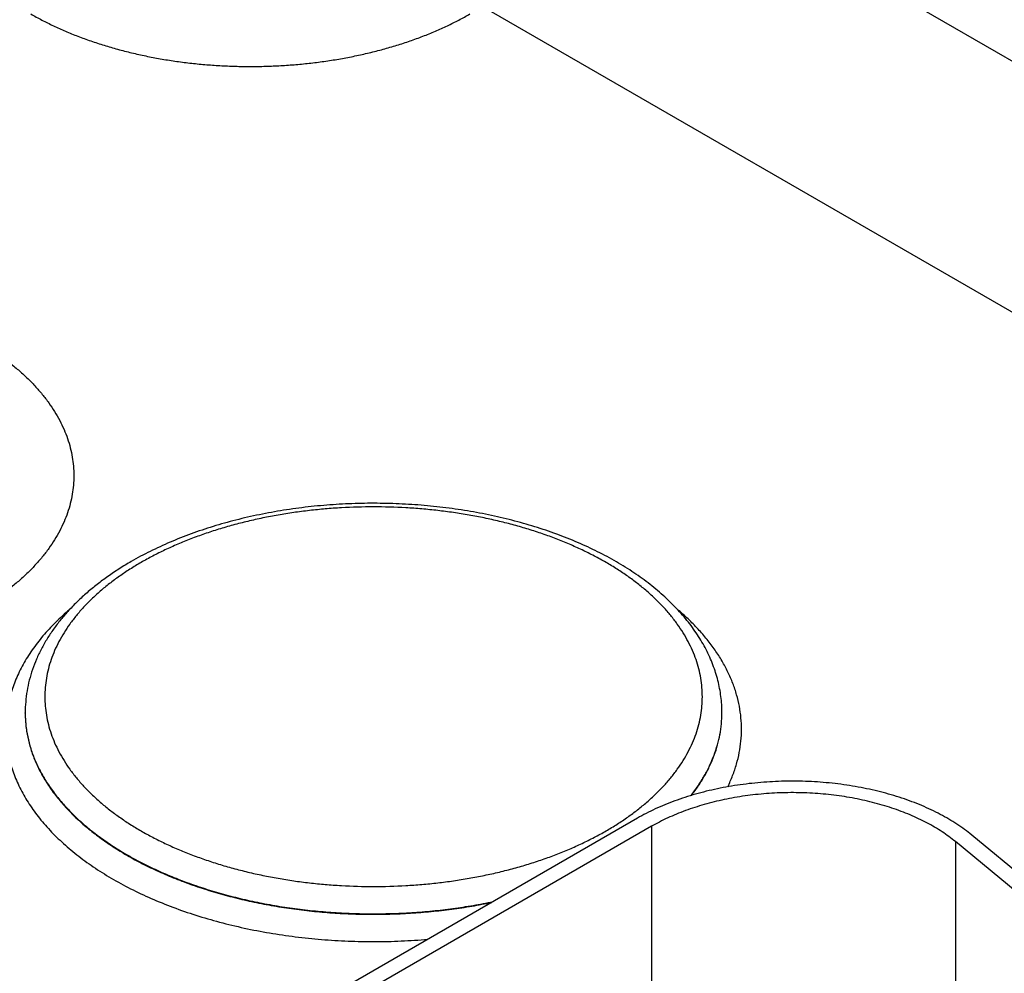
# Model space of a CAD drawing. Header units: inches. Extents: x 0 to 34, y 0 to 22.
# Tile 87 of 124: x 25.334 to 25.829, y 16.389 to 16.868. Entities that reach past the tile are written whole.
import ezdxf

# ---------------------------------------------------------------- set-up
doc = ezdxf.new("R2010")
doc.units = ezdxf.units.IN
doc.header["$LTSCALE"] = 1.87
doc.header["$MEASUREMENT"] = 0
doc.layers.get('0').update_dxf_attribs({"linetype": 'CONTINUOUS'})

msp = doc.modelspace()

# ---------------------------------------------------------------- linework, layer by layer
at = {"color": 7, "linetype": 'CONTINUOUS'}
for p, q in [((25.62219, 16.96922), (25.92715, 16.79314)), ((25.56705, 16.8748), (25.89779, 16.68384)), ((25.33725, 16.51978), (25.33725, 16.52004)), ((25.68725, 16.51978), (25.68725, 16.52004)), ((25.68725, 16.51978), (25.68725, 16.52004)), ((25.64483, 16.46702), (25.31532, 16.27677)), ((25.65191, 16.46294), (25.32239, 16.27268)), ((25.65191, 16.46294), (25.65191, 16.29651)), ((25.88786, 16.39659), (25.81272, 16.45854)), ((25.80453, 16.45523), (25.80453, 16.31906)), ((25.87966, 16.39327), (25.80453, 16.45523))]:
    msp.add_line(p, q, dxfattribs=at)
for points, knots in [([(25.34008, 16.87112), (25.34191, 16.87006), (25.34565, 16.86801), (25.35145, 16.86512), (25.35749, 16.86241), (25.36374, 16.85986), (25.37021, 16.8575), (25.37687, 16.85532), (25.38371, 16.85334), (25.39071, 16.85155), (25.39785, 16.84996), (25.40511, 16.84857), (25.41249, 16.8474), (25.41996, 16.84643), (25.4275, 16.84567), (25.43509, 16.84513), (25.44272, 16.84481), (25.45037, 16.8447), (25.45803, 16.84481), (25.46566, 16.84513), (25.47325, 16.84567), (25.48079, 16.84643), (25.48826, 16.8474), (25.49564, 16.84857), (25.5029, 16.84996), (25.51004, 16.85155), (25.51704, 16.85334), (25.52388, 16.85532), (25.53054, 16.8575), (25.537, 16.85986), (25.54326, 16.86241), (25.5493, 16.86512), (25.5551, 16.86801), (25.55884, 16.87006), (25.56067, 16.87112)], [0, 0, 0, 0, 0.027597, 0.055843, 0.084715, 0.114186, 0.144223, 0.17479, 0.20585, 0.23736, 0.269277, 0.301554, 0.334144, 0.366996, 0.40006, 0.433284, 0.466615, 0.5, 0.533385, 0.566716, 0.59994, 0.633004, 0.665856, 0.698446, 0.730723, 0.76264, 0.79415, 0.82521, 0.855777, 0.885814, 0.915285, 0.944157, 0.972403, 1, 1, 1, 1]), ([(25.31322, 16.70671), (25.31511, 16.70562), (25.3188, 16.70338), (25.32411, 16.69983), (25.32912, 16.69613), (25.3338, 16.6923), (25.33815, 16.68834), (25.34216, 16.68426), (25.34582, 16.68007), (25.34912, 16.67577), (25.35206, 16.67139), (25.35461, 16.66693), (25.35679, 16.66241), (25.35857, 16.65782), (25.35997, 16.65319), (25.36097, 16.64852), (25.36157, 16.64383), (25.36177, 16.63913), (25.36157, 16.63442), (25.36097, 16.62973), (25.35997, 16.62507), (25.35857, 16.62043), (25.35679, 16.61585), (25.35461, 16.61132), (25.35206, 16.60686), (25.34912, 16.60248), (25.34582, 16.59819), (25.34216, 16.594), (25.33815, 16.58992), (25.3338, 16.58595), (25.32912, 16.58212), (25.32411, 16.57842), (25.3188, 16.57487), (25.31511, 16.57264), (25.31322, 16.57155)], [0, 0, 0, 0, 0.037617, 0.07428, 0.109978, 0.14471, 0.178482, 0.211311, 0.243226, 0.274268, 0.304487, 0.333951, 0.362735, 0.390931, 0.41864, 0.445973, 0.473051, 0.5, 0.526949, 0.554027, 0.58136, 0.609069, 0.637265, 0.666049, 0.695513, 0.725732, 0.756774, 0.788689, 0.821518, 0.85529, 0.890022, 0.92572, 0.962383, 1, 1, 1, 1]), ([(25.68725, 16.52004), (25.68725, 16.52139), (25.68717, 16.5241), (25.68679, 16.52815), (25.68615, 16.53219), (25.68527, 16.5362), (25.68414, 16.54017), (25.68277, 16.5441), (25.68116, 16.54797), (25.67931, 16.5518), (25.67724, 16.55556), (25.67416, 16.56052), (25.66975, 16.56655), (25.66367, 16.57342), (25.6568, 16.57995), (25.64919, 16.58611), (25.64087, 16.5919), (25.6319, 16.59729), (25.62231, 16.60225), (25.61216, 16.60678), (25.60149, 16.61085), (25.59036, 16.61445), (25.57882, 16.61755), (25.56694, 16.62015), (25.55478, 16.62223), (25.54239, 16.62379), (25.52984, 16.62481), (25.5172, 16.62529), (25.50453, 16.62523), (25.49191, 16.62463), (25.47939, 16.62349), (25.46705, 16.62182), (25.45494, 16.61962), (25.44312, 16.61691), (25.43167, 16.6137), (25.42064, 16.61), (25.41008, 16.60583), (25.40005, 16.60121), (25.39364, 16.59778), (25.39055, 16.59599)], [0, 0, 0, 0, 0.01159, 0.023199, 0.034846, 0.046548, 0.058324, 0.070192, 0.08217, 0.094275, 0.106523, 0.11893, 0.144269, 0.170403, 0.19741, 0.225347, 0.254244, 0.284109, 0.314929, 0.346668, 0.379275, 0.412681, 0.446805, 0.481552, 0.51682, 0.552497, 0.588467, 0.624609, 0.6608, 0.696914, 0.732831, 0.768428, 0.803591, 0.83821, 0.872185, 0.905422, 0.937845, 0.969387, 1, 1, 1, 1]), ([(25.62904, 16.46065), (25.63092, 16.46173), (25.6346, 16.46396), (25.6399, 16.46751), (25.64489, 16.47119), (25.64957, 16.47502), (25.65391, 16.47897), (25.65791, 16.48305), (25.66156, 16.48723), (25.66486, 16.49151), (25.66778, 16.49588), (25.67033, 16.50033), (25.6725, 16.50485), (25.67429, 16.50942), (25.67568, 16.51405), (25.67668, 16.5187), (25.67728, 16.52338), (25.67748, 16.52807), (25.67728, 16.53277), (25.67668, 16.53745), (25.67568, 16.5421), (25.67429, 16.54673), (25.6725, 16.5513), (25.67033, 16.55582), (25.66778, 16.56027), (25.66486, 16.56464), (25.66156, 16.56892), (25.65791, 16.5731), (25.65391, 16.57718), (25.64957, 16.58113), (25.64489, 16.58496), (25.6399, 16.58864), (25.6346, 16.59218), (25.62901, 16.59557), (25.62314, 16.5988), (25.617, 16.60185), (25.61061, 16.60473), (25.60398, 16.60742), (25.59713, 16.60992), (25.59008, 16.61223), (25.58284, 16.61433), (25.57543, 16.61622), (25.56787, 16.61791), (25.56018, 16.61937), (25.55237, 16.62062), (25.54446, 16.62164), (25.53648, 16.62244), (25.52574, 16.62321), (25.51225, 16.62359), (25.49876, 16.62321), (25.48803, 16.62244), (25.48004, 16.62164), (25.47214, 16.62062), (25.46433, 16.61937), (25.45663, 16.61791), (25.44907, 16.61622), (25.44166, 16.61433), (25.43442, 16.61223), (25.42737, 16.60992), (25.42052, 16.60742), (25.4139, 16.60473), (25.4075, 16.60185), (25.40136, 16.5988), (25.3974, 16.59662), (25.39547, 16.5955)], [0, 0, 0, 0, 0.015694, 0.030989, 0.045883, 0.060373, 0.074462, 0.088159, 0.101474, 0.114424, 0.127032, 0.139324, 0.151333, 0.163096, 0.174656, 0.186059, 0.197356, 0.208599, 0.219842, 0.231139, 0.242543, 0.254103, 0.265866, 0.277875, 0.290167, 0.302774, 0.315725, 0.32904, 0.342736, 0.356826, 0.371316, 0.386209, 0.401505, 0.417199, 0.433282, 0.449744, 0.466571, 0.483747, 0.501253, 0.519068, 0.53717, 0.555535, 0.574136, 0.592948, 0.611941, 0.631088, 0.650358, 0.669721, 0.708599, 0.747477, 0.766841, 0.786111, 0.805257, 0.824251, 0.843062, 0.861664, 0.880028, 0.89813, 0.915945, 0.933451, 0.950627, 0.967454, 0.983917, 1, 1, 1, 1]), ([(25.39055, 16.59599), (25.38852, 16.59482), (25.38455, 16.59241), (25.37882, 16.58858), (25.37341, 16.58458), (25.36833, 16.5804), (25.36358, 16.57606), (25.35918, 16.57156), (25.35515, 16.56691), (25.35148, 16.56212), (25.34821, 16.5572), (25.34534, 16.55215), (25.34288, 16.54699), (25.34084, 16.54173), (25.33925, 16.53638), (25.3381, 16.53097), (25.33741, 16.52552), (25.33725, 16.52186), (25.33725, 16.52004)], [0, 0, 0, 0, 0.072396, 0.143207, 0.212436, 0.280101, 0.346238, 0.410902, 0.474167, 0.536122, 0.596874, 0.656545, 0.71527, 0.773193, 0.830467, 0.887252, 0.943708, 1, 1, 1, 1]), ([(25.39547, 16.5955), (25.39358, 16.59441), (25.3899, 16.59218), (25.3846, 16.58864), (25.37961, 16.58496), (25.37494, 16.58113), (25.37059, 16.57718), (25.36659, 16.5731), (25.36294, 16.56892), (25.35965, 16.56464), (25.35672, 16.56027), (25.35417, 16.55582), (25.352, 16.5513), (25.35022, 16.54673), (25.34882, 16.5421), (25.34783, 16.53745), (25.34723, 16.53277), (25.34703, 16.52807), (25.34723, 16.52338), (25.34783, 16.5187), (25.34882, 16.51405), (25.35022, 16.50942), (25.352, 16.50485), (25.35417, 16.50033), (25.35672, 16.49588), (25.35965, 16.49151), (25.36294, 16.48723), (25.36659, 16.48305), (25.37059, 16.47897), (25.37494, 16.47502), (25.37961, 16.47119), (25.3846, 16.46751), (25.3899, 16.46396), (25.39549, 16.46058), (25.40136, 16.45735), (25.4075, 16.4543), (25.4139, 16.45142), (25.42052, 16.44873), (25.42737, 16.44623), (25.43442, 16.44392), (25.44166, 16.44182), (25.44907, 16.43993), (25.45663, 16.43824), (25.46433, 16.43678), (25.47214, 16.43553), (25.48004, 16.43451), (25.48803, 16.43371), (25.49876, 16.43294), (25.51225, 16.43256), (25.52574, 16.43294), (25.53648, 16.43371), (25.54446, 16.43451), (25.55237, 16.43553), (25.56018, 16.43678), (25.56787, 16.43824), (25.57543, 16.43993), (25.58284, 16.44182), (25.59008, 16.44392), (25.59713, 16.44623), (25.60398, 16.44873), (25.61061, 16.45142), (25.617, 16.4543), (25.62314, 16.45735), (25.6271, 16.45953), (25.62904, 16.46065)], [0, 0, 0, 0, 0.015694, 0.030989, 0.045883, 0.060373, 0.074462, 0.088159, 0.101474, 0.114424, 0.127032, 0.139324, 0.151333, 0.163096, 0.174656, 0.186059, 0.197356, 0.208599, 0.219842, 0.231139, 0.242543, 0.254103, 0.265866, 0.277875, 0.290167, 0.302774, 0.315725, 0.32904, 0.342736, 0.356826, 0.371316, 0.386209, 0.401505, 0.417199, 0.433282, 0.449744, 0.466571, 0.483747, 0.501253, 0.519068, 0.53717, 0.555535, 0.574136, 0.592948, 0.611941, 0.631088, 0.650358, 0.669721, 0.708599, 0.747477, 0.766841, 0.786111, 0.805257, 0.824251, 0.843062, 0.861664, 0.880028, 0.89813, 0.915945, 0.933451, 0.950627, 0.967454, 0.983917, 1, 1, 1, 1]), ([(25.35963, 16.57196), (25.35717, 16.56987), (25.35362, 16.56664), (25.34922, 16.56209), (25.3452, 16.55755), (25.34155, 16.55284), (25.33834, 16.54797), (25.33618, 16.54431), (25.33425, 16.5406), (25.33256, 16.53686), (25.3311, 16.53308), (25.32988, 16.52928), (25.3289, 16.52545), (25.32816, 16.5216), (25.32766, 16.51774), (25.32741, 16.51387), (25.32739, 16.51), (25.32762, 16.50613), (25.3281, 16.50227), (25.32882, 16.49842), (25.32977, 16.49459), (25.33097, 16.49078), (25.3324, 16.487), (25.33408, 16.48325), (25.33598, 16.47954), (25.33886, 16.47461), (25.34217, 16.46982), (25.34588, 16.46518), (25.34891, 16.46173), (25.35216, 16.45835), (25.35561, 16.45504), (25.35927, 16.4518), (25.36447, 16.44755), (25.37146, 16.44245), (25.38051, 16.43675), (25.39024, 16.43145), (25.40061, 16.42657), (25.41156, 16.42213), (25.42304, 16.41817), (25.43498, 16.41469), (25.44733, 16.41172), (25.46002, 16.40927), (25.47298, 16.40736), (25.48614, 16.406), (25.49944, 16.40518), (25.51281, 16.40493), (25.52618, 16.40523), (25.53506, 16.4058), (25.53949, 16.40618)], [0, 0, 0, 0, 0.02927, 0.043456, 0.05735, 0.08429, 0.097369, 0.110205, 0.122815, 0.13522, 0.147441, 0.159504, 0.171433, 0.183256, 0.195002, 0.206701, 0.218383, 0.230079, 0.24182, 0.253634, 0.265552, 0.2776, 0.289804, 0.30219, 0.31478, 0.327592, 0.353951, 0.367533, 0.381399, 0.395556, 0.410012, 0.424772, 0.439841, 0.470901, 0.503191, 0.536682, 0.571322, 0.607044, 0.643762, 0.681379, 0.719785, 0.758862, 0.798484, 0.838517, 0.878826, 0.91927, 0.959709, 1, 1, 1, 1]), ([(25.69016, 16.48278), (25.69106, 16.48463), (25.6927, 16.48837), (25.69465, 16.49411), (25.69605, 16.49991), (25.69689, 16.50574), (25.69719, 16.5116), (25.69692, 16.51745), (25.6961, 16.52329), (25.69473, 16.52909), (25.69281, 16.53483), (25.69035, 16.54051), (25.68736, 16.54609), (25.68384, 16.55157), (25.67981, 16.55693), (25.67528, 16.56215), (25.67027, 16.56722), (25.66667, 16.57044), (25.66479, 16.57202)], [0, 0, 0, 0, 0.061363, 0.121436, 0.180508, 0.238892, 0.296924, 0.354946, 0.413304, 0.472334, 0.53235, 0.593642, 0.656466, 0.721044, 0.787559, 0.856156, 0.926945, 1, 1, 1, 1]), ([(25.33725, 16.52004), (25.33725, 16.51903), (25.3373, 16.517), (25.33754, 16.51397), (25.33794, 16.51094), (25.33849, 16.50792), (25.3392, 16.50492), (25.34006, 16.50192), (25.34108, 16.49895), (25.34266, 16.49498), (25.34502, 16.49006), (25.34844, 16.48432), (25.35245, 16.4787), (25.35704, 16.47324), (25.36218, 16.46795), (25.36786, 16.46284), (25.37406, 16.45795), (25.38076, 16.45327), (25.38792, 16.44884), (25.39554, 16.44467), (25.40357, 16.44077), (25.41199, 16.43715), (25.42078, 16.43383), (25.42989, 16.43082), (25.4393, 16.42813), (25.44897, 16.42577), (25.45886, 16.42375), (25.46895, 16.42208), (25.47919, 16.42075), (25.48956, 16.41979), (25.5, 16.41918), (25.51049, 16.41894), (25.52099, 16.41906), (25.53145, 16.41954), (25.54184, 16.42039), (25.55213, 16.42159), (25.56228, 16.42315), (25.56896, 16.42443), (25.57228, 16.42513)], [0, 0, 0, 0, 0.01079, 0.021599, 0.032446, 0.043352, 0.054333, 0.065407, 0.076593, 0.087904, 0.110961, 0.134692, 0.159186, 0.184515, 0.210732, 0.237871, 0.265953, 0.294982, 0.32495, 0.355834, 0.387604, 0.420219, 0.453627, 0.487772, 0.52259, 0.558011, 0.593959, 0.630355, 0.667118, 0.704162, 0.741399, 0.77874, 0.816097, 0.853379, 0.890497, 0.927364, 0.963892, 1, 1, 1, 1]), ([(25.33725, 16.51978), (25.33725, 16.51877), (25.3373, 16.51675), (25.33754, 16.51373), (25.33793, 16.51071), (25.33848, 16.50769), (25.33919, 16.50469), (25.34005, 16.5017), (25.34106, 16.49873), (25.34263, 16.49477), (25.34499, 16.48987), (25.34839, 16.48413), (25.35239, 16.47853), (25.35695, 16.47307), (25.36207, 16.46779), (25.36773, 16.46269), (25.37391, 16.4578), (25.38058, 16.45314), (25.38772, 16.44871), (25.3953, 16.44453), (25.40331, 16.44063), (25.4117, 16.43701), (25.42045, 16.43369), (25.42953, 16.43067), (25.43891, 16.42798), (25.44854, 16.42561), (25.45841, 16.42358), (25.46847, 16.42189), (25.47869, 16.42055), (25.48902, 16.41957), (25.49944, 16.41895), (25.5099, 16.41869), (25.52038, 16.41879), (25.53082, 16.41925), (25.5412, 16.42007), (25.55147, 16.42125), (25.56161, 16.42278), (25.56829, 16.42404), (25.5716, 16.42473)], [0, 0, 0, 0, 0.010793, 0.021606, 0.032456, 0.043365, 0.054348, 0.065425, 0.076613, 0.087926, 0.110984, 0.134714, 0.159205, 0.184528, 0.210736, 0.237865, 0.265935, 0.29495, 0.324902, 0.35577, 0.387523, 0.420121, 0.453513, 0.487642, 0.522446, 0.557854, 0.593792, 0.630181, 0.66694, 0.703983, 0.741224, 0.778574, 0.815944, 0.853245, 0.890388, 0.927284, 0.96385, 1, 1, 1, 1]), ([(25.6717, 16.47839), (25.67295, 16.47999), (25.67531, 16.48322), (25.67845, 16.48825), (25.68113, 16.49336), (25.68333, 16.49855), (25.68506, 16.5038), (25.68631, 16.5091), (25.68706, 16.51443), (25.68724, 16.518), (25.68725, 16.51978)], [0, 0, 0, 0, 0.135079, 0.266397, 0.394313, 0.519256, 0.64172, 0.762258, 0.881473, 1, 1, 1, 1]), ([(25.67196, 16.47848), (25.6732, 16.48007), (25.67553, 16.4833), (25.67863, 16.48831), (25.68128, 16.49342), (25.68345, 16.4986), (25.68514, 16.50384), (25.68636, 16.50913), (25.68709, 16.51445), (25.68725, 16.51801), (25.68725, 16.51978)], [0, 0, 0, 0, 0.134968, 0.266201, 0.394064, 0.518987, 0.641465, 0.762054, 0.881354, 1, 1, 1, 1]), ([(25.81272, 16.45854), (25.81156, 16.4595), (25.80914, 16.46138), (25.8053, 16.46405), (25.80122, 16.46659), (25.79691, 16.46899), (25.79238, 16.47126), (25.78764, 16.47338), (25.78271, 16.47535), (25.77759, 16.47716), (25.77232, 16.47881), (25.7669, 16.48028), (25.76135, 16.48159), (25.75568, 16.48272), (25.74991, 16.48367), (25.74407, 16.48444), (25.73816, 16.48502), (25.7302, 16.48555), (25.72022, 16.48573), (25.71025, 16.4853), (25.70234, 16.48457), (25.69648, 16.48384), (25.6907, 16.48292), (25.68501, 16.48183), (25.67943, 16.48056), (25.67399, 16.47912), (25.66868, 16.4775), (25.66354, 16.47572), (25.65857, 16.47379), (25.65379, 16.47169), (25.64921, 16.46946), (25.64627, 16.46785), (25.64483, 16.46702)], [0, 0, 0, 0, 0.025635, 0.052051, 0.079243, 0.107194, 0.135883, 0.165279, 0.195346, 0.226045, 0.25733, 0.28915, 0.321452, 0.354178, 0.38727, 0.420665, 0.454299, 0.488107, 0.555969, 0.623725, 0.657399, 0.690847, 0.724004, 0.756808, 0.7892, 0.82112, 0.852516, 0.883336, 0.913534, 0.943067, 0.971899, 1, 1, 1, 1]), ([(25.80453, 16.45523), (25.80347, 16.4561), (25.80127, 16.45781), (25.79779, 16.46023), (25.79408, 16.46254), (25.79016, 16.46473), (25.78604, 16.46679), (25.78173, 16.46872), (25.77724, 16.47051), (25.7726, 16.47215), (25.7678, 16.47365), (25.76287, 16.475), (25.75783, 16.47618), (25.75267, 16.47721), (25.74743, 16.47807), (25.74032, 16.47901), (25.73131, 16.47975), (25.72044, 16.47995), (25.70959, 16.47947), (25.70064, 16.47851), (25.6936, 16.4774), (25.68843, 16.4764), (25.68336, 16.47525), (25.67841, 16.47393), (25.67358, 16.47247), (25.66891, 16.47085), (25.66439, 16.46909), (25.66004, 16.46719), (25.65588, 16.46515), (25.65321, 16.46369), (25.65191, 16.46294)], [0, 0, 0, 0, 0.025635, 0.052052, 0.079244, 0.107196, 0.135885, 0.165281, 0.19535, 0.226049, 0.257334, 0.289155, 0.321457, 0.354184, 0.387277, 0.420672, 0.488107, 0.555971, 0.623727, 0.690841, 0.723999, 0.756804, 0.789196, 0.821117, 0.852514, 0.883334, 0.913532, 0.943066, 0.971899, 1, 1, 1, 1])]:
    msp.add_open_spline(points, degree=3, knots=knots, dxfattribs=at)

doc.saveas('drawing.dxf')
